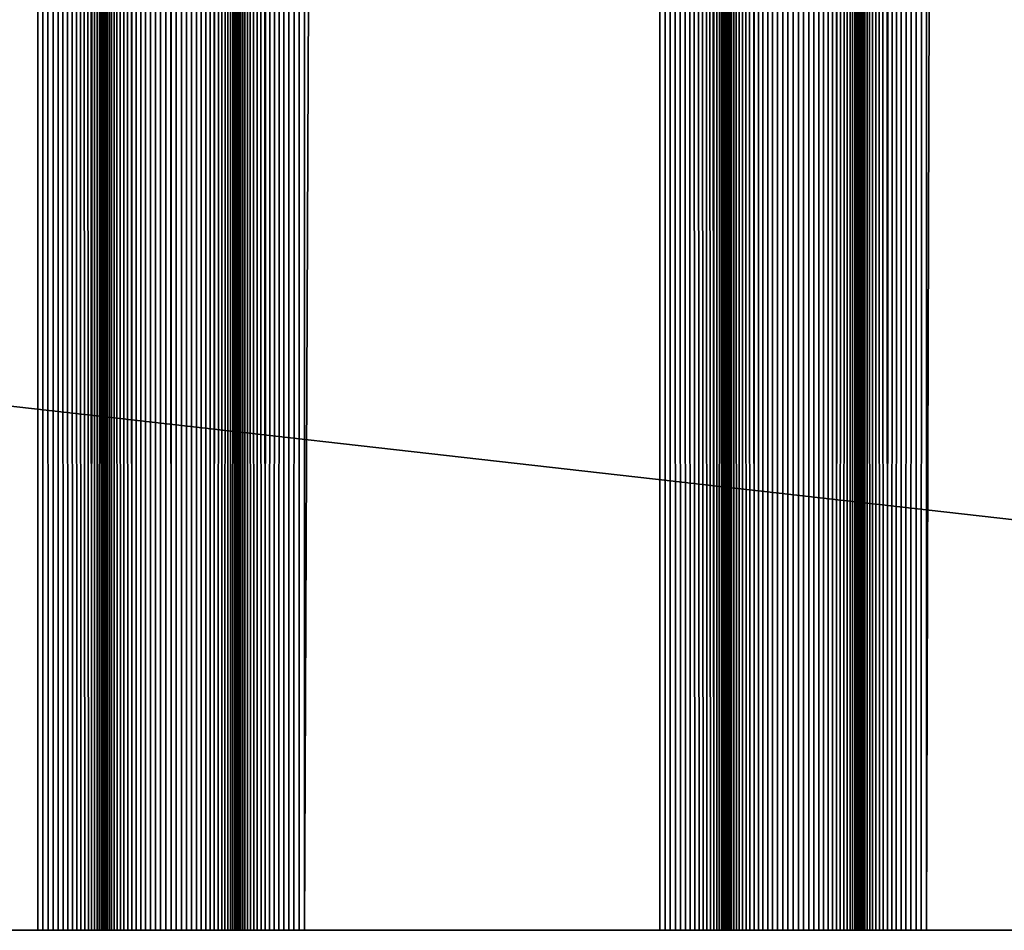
# Model space of a CAD drawing. Extents: x -226 to 226, y -900 to 900.
# Tile 195 of 256: x 174 to 185, y -900 to -890. Entities that reach past the tile are written whole.
import ezdxf

# ---------------------------------------------------------------- set-up
doc = ezdxf.new("R2010")
doc.units = 0
doc.header["$LTSCALE"] = 65.185185
for name, color, linetype in [('117', 7, 'CONTINUOUS'), ('183', 7, 'CONTINUOUS'), ('184', 7, 'CONTINUOUS'), ('185', 7, 'CONTINUOUS'), ('186', 7, 'CONTINUOUS'), ('187', 7, 'CONTINUOUS'), ('188', 7, 'CONTINUOUS'), ('189', 7, 'CONTINUOUS'), ('190', 7, 'CONTINUOUS'), ('191', 7, 'CONTINUOUS'), ('192', 7, 'CONTINUOUS'), ('193', 7, 'CONTINUOUS'), ('194', 7, 'CONTINUOUS'), ('195', 7, 'CONTINUOUS'), ('229', 7, 'CONTINUOUS')]:
    doc.layers.add(name, color=color, linetype=linetype)

msp = doc.modelspace()

# ---------------------------------------------------------------- linework, layer by layer
at = {"layer": '117', "color": 7, "linetype": 'CONTINUOUS'}
for points in [[(226, -900), (181.5, -880), (207.585, -880), (226, -900)], [(181.5, -880), (226, -900), (181.5, -883), (181.5, -880)], [(226, -900), (76, -900), (76, -883), (226, -900)], [(181.5, -883), (226, -900), (76, -883), (181.5, -883)]]:
    msp.add_3dface(points, dxfattribs=at)
at = {"layer": '183', "color": 7, "linetype": 'CONTINUOUS'}
for points in [[(168.25, -900, 1.9), (174.25, -900, 1.9), (174.25, 0, 1.9), (168.25, -900, 1.9)], [(168.25, 0, 1.9), (168.25, -900, 1.9), (174.25, 0, 1.9), (168.25, 0, 1.9)]]:
    msp.add_3dface(points, dxfattribs=at)
at = {"layer": '184', "color": 7, "linetype": 'CONTINUOUS'}
for points in [[(174.25, -900, 1.9), (174.309, -900, 1.902), (174.25, 0, 1.9), (174.25, -900, 1.9)], [(174.367, -900, 1.909), (174.425, -900, 1.921), (174.25, 0, 1.9), (174.367, -900, 1.909)], [(174.309, -900, 1.902), (174.367, -900, 1.909), (174.25, 0, 1.9), (174.309, -900, 1.902)], [(174.425, -900, 1.921), (174.482, -900, 1.937), (174.25, 0, 1.9), (174.425, -900, 1.921)], [(174.482, -900, 1.937), (174.537, -900, 1.957), (174.25, 0, 1.9), (174.482, -900, 1.937)], [(174.537, -900, 1.957), (174.59, -900, 1.982), (174.25, 0, 1.9), (174.537, -900, 1.957)], [(174.59, -900, 1.982), (174.642, -900, 2.011), (174.25, 0, 1.9), (174.59, -900, 1.982)], [(174.642, -900, 2.011), (174.691, -900, 2.043), (174.25, 0, 1.9), (174.642, -900, 2.011)], [(174.691, -900, 2.043), (174.737, -900, 2.08), (174.25, 0, 1.9), (174.691, -900, 2.043)], [(174.737, -900, 2.08), (174.78, -900, 2.12), (174.25, 0, 1.9), (174.737, -900, 2.08)], [(174.78, -900, 2.12), (174.82, -900, 2.163), (174.25, 0, 1.9), (174.78, -900, 2.12)], [(174.82, -900, 2.163), (174.857, -900, 2.209), (174.25, 0, 1.9), (174.82, -900, 2.163)], [(174.857, -900, 2.209), (175, 0, 2.65), (174.25, 0, 1.9), (174.857, -900, 2.209)], [(174.889, -900, 2.258), (175, 0, 2.65), (174.857, -900, 2.209), (174.889, -900, 2.258)], [(174.918, -900, 2.31), (175, 0, 2.65), (174.889, -900, 2.258), (174.918, -900, 2.31)], [(174.943, -900, 2.363), (175, 0, 2.65), (174.918, -900, 2.31), (174.943, -900, 2.363)], [(174.963, -900, 2.418), (175, 0, 2.65), (174.943, -900, 2.363), (174.963, -900, 2.418)], [(174.979, -900, 2.475), (175, 0, 2.65), (174.963, -900, 2.418), (174.979, -900, 2.475)], [(174.991, -900, 2.533), (175, 0, 2.65), (174.979, -900, 2.475), (174.991, -900, 2.533)], [(174.998, -900, 2.591), (175, 0, 2.65), (174.991, -900, 2.533), (174.998, -900, 2.591)], [(175, -900, 2.65), (175, 0, 2.65), (174.998, -900, 2.591), (175, -900, 2.65)]]:
    msp.add_3dface(points, dxfattribs=at)
at = {"layer": '185', "color": 7, "linetype": 'CONTINUOUS'}
for points in [[(175, -900, 2.65), (175, -900, 6.15), (175, 0, 6.15), (175, -900, 2.65)], [(175, 0, 2.65), (175, -900, 2.65), (175, 0, 6.15), (175, 0, 2.65)]]:
    msp.add_3dface(points, dxfattribs=at)
at = {"layer": '186', "color": 7, "linetype": 'CONTINUOUS'}
for points in [[(175.263, 900, 6.72), (175, 0, 6.15), (175.309, -900, 6.757), (175.263, 900, 6.72)], [(175.309, -900, 6.757), (175.309, 900, 6.757), (175.263, 900, 6.72), (175.309, -900, 6.757)], [(175.309, -900, 6.757), (175.358, -900, 6.789), (175.309, 900, 6.757), (175.309, -900, 6.757)], [(175.358, -900, 6.789), (175.358, 900, 6.789), (175.309, 900, 6.757), (175.358, -900, 6.789)], [(175.358, -900, 6.789), (175.41, -900, 6.818), (175.358, 900, 6.789), (175.358, -900, 6.789)], [(175.41, -900, 6.818), (175.41, 900, 6.818), (175.358, 900, 6.789), (175.41, -900, 6.818)], [(175.41, -900, 6.818), (175.463, -900, 6.843), (175.41, 900, 6.818), (175.41, -900, 6.818)], [(175.463, -900, 6.843), (175.463, 900, 6.843), (175.41, 900, 6.818), (175.463, -900, 6.843)], [(175.463, -900, 6.843), (175.518, -900, 6.863), (175.463, 900, 6.843), (175.463, -900, 6.843)], [(175.518, -900, 6.863), (175.518, 900, 6.863), (175.463, 900, 6.843), (175.518, -900, 6.863)], [(175.518, -900, 6.863), (175.575, -900, 6.879), (175.518, 900, 6.863), (175.518, -900, 6.863)], [(175.575, -900, 6.879), (175.575, 900, 6.879), (175.518, 900, 6.863), (175.575, -900, 6.879)], [(175.575, -900, 6.879), (175.633, -900, 6.891), (175.575, 900, 6.879), (175.575, -900, 6.879)], [(175.633, -900, 6.891), (175.633, 900, 6.891), (175.575, 900, 6.879), (175.633, -900, 6.891)], [(175.633, -900, 6.891), (175.691, -900, 6.898), (175.633, 900, 6.891), (175.633, -900, 6.891)], [(175.691, -900, 6.898), (175.691, 900, 6.898), (175.633, 900, 6.891), (175.691, -900, 6.898)], [(175.691, -900, 6.898), (175.75, -900, 6.9), (175.691, 900, 6.898), (175.691, -900, 6.898)], [(175.75, -900, 6.9), (175.75, 900, 6.9), (175.691, 900, 6.898), (175.75, -900, 6.9)], [(175.75, -900, 6.9), (175.809, -900, 6.898), (175.75, 900, 6.9), (175.75, -900, 6.9)], [(175.809, -900, 6.898), (175.809, 900, 6.898), (175.75, 900, 6.9), (175.809, -900, 6.898)], [(175.809, -900, 6.898), (175.867, -900, 6.891), (175.809, 900, 6.898), (175.809, -900, 6.898)], [(175.867, -900, 6.891), (175.867, 900, 6.891), (175.809, 900, 6.898), (175.867, -900, 6.891)], [(175.867, -900, 6.891), (175.925, -900, 6.879), (175.867, 900, 6.891), (175.867, -900, 6.891)], [(175.925, -900, 6.879), (175.925, 900, 6.879), (175.867, 900, 6.891), (175.925, -900, 6.879)], [(175.925, -900, 6.879), (175.982, -900, 6.863), (175.925, 900, 6.879), (175.925, -900, 6.879)], [(175.982, -900, 6.863), (175.982, 900, 6.863), (175.925, 900, 6.879), (175.982, -900, 6.863)], [(175.982, -900, 6.863), (176.037, -900, 6.843), (175.982, 900, 6.863), (175.982, -900, 6.863)], [(176.037, -900, 6.843), (176.037, 900, 6.843), (175.982, 900, 6.863), (176.037, -900, 6.843)], [(176.037, -900, 6.843), (176.09, -900, 6.818), (176.037, 900, 6.843), (176.037, -900, 6.843)], [(176.09, -900, 6.818), (176.09, 900, 6.818), (176.037, 900, 6.843), (176.09, -900, 6.818)], [(176.09, -900, 6.818), (176.142, -900, 6.789), (176.09, 900, 6.818), (176.09, -900, 6.818)], [(176.142, -900, 6.789), (176.142, 900, 6.789), (176.09, 900, 6.818), (176.142, -900, 6.789)], [(176.142, -900, 6.789), (176.191, -900, 6.757), (176.142, 900, 6.789), (176.142, -900, 6.789)], [(176.191, -900, 6.757), (176.191, 900, 6.757), (176.142, 900, 6.789), (176.191, -900, 6.757)], [(176.191, -900, 6.757), (176.237, -900, 6.72), (176.191, 900, 6.757), (176.191, -900, 6.757)], [(176.237, -900, 6.72), (176.5, 0, 6.15), (176.191, 900, 6.757), (176.237, -900, 6.72)], [(175, -900, 6.15), (175.002, -900, 6.209), (175, 0, 6.15), (175, -900, 6.15)], [(175.009, -900, 6.267), (175.021, -900, 6.325), (175, 0, 6.15), (175.009, -900, 6.267)], [(175.002, -900, 6.209), (175.009, -900, 6.267), (175, 0, 6.15), (175.002, -900, 6.209)], [(175.021, -900, 6.325), (175.037, -900, 6.382), (175, 0, 6.15), (175.021, -900, 6.325)], [(175.037, -900, 6.382), (175.057, -900, 6.437), (175, 0, 6.15), (175.037, -900, 6.382)], [(175.057, -900, 6.437), (175.082, -900, 6.49), (175, 0, 6.15), (175.057, -900, 6.437)], [(175.082, -900, 6.49), (175.111, -900, 6.542), (175, 0, 6.15), (175.082, -900, 6.49)], [(175.111, -900, 6.542), (175.143, -900, 6.591), (175, 0, 6.15), (175.111, -900, 6.542)], [(175.143, -900, 6.591), (175.18, -900, 6.637), (175, 0, 6.15), (175.143, -900, 6.591)], [(175.18, -900, 6.637), (175.22, -900, 6.68), (175, 0, 6.15), (175.18, -900, 6.637)], [(175.22, -900, 6.68), (175.263, -900, 6.72), (175, 0, 6.15), (175.22, -900, 6.68)], [(175.263, -900, 6.72), (175.309, -900, 6.757), (175, 0, 6.15), (175.263, -900, 6.72)], [(176.28, -900, 6.68), (176.5, 0, 6.15), (176.237, -900, 6.72), (176.28, -900, 6.68)], [(176.32, -900, 6.637), (176.5, 0, 6.15), (176.28, -900, 6.68), (176.32, -900, 6.637)], [(176.357, -900, 6.591), (176.5, 0, 6.15), (176.32, -900, 6.637), (176.357, -900, 6.591)], [(176.389, -900, 6.542), (176.5, 0, 6.15), (176.357, -900, 6.591), (176.389, -900, 6.542)], [(176.418, -900, 6.49), (176.5, 0, 6.15), (176.389, -900, 6.542), (176.418, -900, 6.49)], [(176.443, -900, 6.437), (176.5, 0, 6.15), (176.418, -900, 6.49), (176.443, -900, 6.437)], [(176.463, -900, 6.382), (176.5, 0, 6.15), (176.443, -900, 6.437), (176.463, -900, 6.382)], [(176.479, -900, 6.325), (176.5, 0, 6.15), (176.463, -900, 6.382), (176.479, -900, 6.325)], [(176.491, -900, 6.267), (176.5, 0, 6.15), (176.479, -900, 6.325), (176.491, -900, 6.267)], [(176.498, -900, 6.209), (176.5, 0, 6.15), (176.491, -900, 6.267), (176.498, -900, 6.209)], [(176.5, -900, 6.15), (176.5, 0, 6.15), (176.498, -900, 6.209), (176.5, -900, 6.15)]]:
    msp.add_3dface(points, dxfattribs=at)
at = {"layer": '187', "color": 7, "linetype": 'CONTINUOUS'}
for points in [[(176.5, -900, 6.15), (176.5, -900, 2.65), (176.5, 0, 2.65), (176.5, -900, 6.15)], [(176.5, 0, 6.15), (176.5, -900, 6.15), (176.5, 0, 2.65), (176.5, 0, 6.15)]]:
    msp.add_3dface(points, dxfattribs=at)
at = {"layer": '188', "color": 7, "linetype": 'CONTINUOUS'}
for points in [[(176.5, -900, 2.65), (176.502, -900, 2.591), (176.5, 0, 2.65), (176.5, -900, 2.65)], [(176.509, -900, 2.533), (176.521, -900, 2.475), (176.5, 0, 2.65), (176.509, -900, 2.533)], [(176.502, -900, 2.591), (176.509, -900, 2.533), (176.5, 0, 2.65), (176.502, -900, 2.591)], [(176.521, -900, 2.475), (176.537, -900, 2.418), (176.5, 0, 2.65), (176.521, -900, 2.475)], [(176.537, -900, 2.418), (176.557, -900, 2.363), (176.5, 0, 2.65), (176.537, -900, 2.418)], [(176.557, -900, 2.363), (176.582, -900, 2.31), (176.5, 0, 2.65), (176.557, -900, 2.363)], [(176.582, -900, 2.31), (176.611, -900, 2.258), (176.5, 0, 2.65), (176.582, -900, 2.31)], [(176.611, -900, 2.258), (176.643, -900, 2.209), (176.5, 0, 2.65), (176.611, -900, 2.258)], [(176.643, -900, 2.209), (176.68, -900, 2.163), (176.5, 0, 2.65), (176.643, -900, 2.209)], [(176.68, -900, 2.163), (176.72, -900, 2.12), (176.5, 0, 2.65), (176.68, -900, 2.163)], [(176.72, -900, 2.12), (176.763, -900, 2.08), (176.5, 0, 2.65), (176.72, -900, 2.12)], [(176.763, -900, 2.08), (176.809, -900, 2.043), (176.5, 0, 2.65), (176.763, -900, 2.08)], [(176.809, -900, 2.043), (177.25, 0, 1.9), (176.5, 0, 2.65), (176.809, -900, 2.043)], [(176.858, -900, 2.011), (177.25, 0, 1.9), (176.809, -900, 2.043), (176.858, -900, 2.011)], [(176.91, -900, 1.982), (177.25, 0, 1.9), (176.858, -900, 2.011), (176.91, -900, 1.982)], [(176.963, -900, 1.957), (177.25, 0, 1.9), (176.91, -900, 1.982), (176.963, -900, 1.957)], [(177.018, -900, 1.937), (177.25, 0, 1.9), (176.963, -900, 1.957), (177.018, -900, 1.937)], [(177.075, -900, 1.921), (177.25, 0, 1.9), (177.018, -900, 1.937), (177.075, -900, 1.921)], [(177.133, -900, 1.909), (177.25, 0, 1.9), (177.075, -900, 1.921), (177.133, -900, 1.909)], [(177.191, -900, 1.902), (177.25, 0, 1.9), (177.133, -900, 1.909), (177.191, -900, 1.902)], [(177.25, -900, 1.9), (177.25, 0, 1.9), (177.191, -900, 1.902), (177.25, -900, 1.9)]]:
    msp.add_3dface(points, dxfattribs=at)
at = {"layer": '189', "color": 7, "linetype": 'CONTINUOUS'}
for points in [[(177.25, -900, 1.9), (181.25, -900, 1.9), (181.25, 0, 1.9), (177.25, -900, 1.9)], [(177.25, 0, 1.9), (177.25, -900, 1.9), (181.25, 0, 1.9), (177.25, 0, 1.9)]]:
    msp.add_3dface(points, dxfattribs=at)
at = {"layer": '190', "color": 7, "linetype": 'CONTINUOUS'}
for points in [[(181.25, -900, 1.9), (181.309, -900, 1.902), (181.25, 0, 1.9), (181.25, -900, 1.9)], [(181.367, -900, 1.909), (181.425, -900, 1.921), (181.25, 0, 1.9), (181.367, -900, 1.909)], [(181.309, -900, 1.902), (181.367, -900, 1.909), (181.25, 0, 1.9), (181.309, -900, 1.902)], [(181.425, -900, 1.921), (181.482, -900, 1.937), (181.25, 0, 1.9), (181.425, -900, 1.921)], [(181.482, -900, 1.937), (181.537, -900, 1.957), (181.25, 0, 1.9), (181.482, -900, 1.937)], [(181.537, -900, 1.957), (181.59, -900, 1.982), (181.25, 0, 1.9), (181.537, -900, 1.957)], [(181.59, -900, 1.982), (181.642, -900, 2.011), (181.25, 0, 1.9), (181.59, -900, 1.982)], [(181.642, -900, 2.011), (181.691, -900, 2.043), (181.25, 0, 1.9), (181.642, -900, 2.011)], [(181.691, -900, 2.043), (181.737, -900, 2.08), (181.25, 0, 1.9), (181.691, -900, 2.043)], [(181.737, -900, 2.08), (181.78, -900, 2.12), (181.25, 0, 1.9), (181.737, -900, 2.08)], [(181.78, -900, 2.12), (181.82, -900, 2.163), (181.25, 0, 1.9), (181.78, -900, 2.12)], [(181.82, -900, 2.163), (181.857, -900, 2.209), (181.25, 0, 1.9), (181.82, -900, 2.163)], [(181.857, -900, 2.209), (182, 0, 2.65), (181.25, 0, 1.9), (181.857, -900, 2.209)], [(181.889, -900, 2.258), (182, 0, 2.65), (181.857, -900, 2.209), (181.889, -900, 2.258)], [(181.918, -900, 2.31), (182, 0, 2.65), (181.889, -900, 2.258), (181.918, -900, 2.31)], [(181.943, -900, 2.363), (182, 0, 2.65), (181.918, -900, 2.31), (181.943, -900, 2.363)], [(181.963, -900, 2.418), (182, 0, 2.65), (181.943, -900, 2.363), (181.963, -900, 2.418)], [(181.979, -900, 2.475), (182, 0, 2.65), (181.963, -900, 2.418), (181.979, -900, 2.475)], [(181.991, -900, 2.533), (182, 0, 2.65), (181.979, -900, 2.475), (181.991, -900, 2.533)], [(181.998, -900, 2.591), (182, 0, 2.65), (181.991, -900, 2.533), (181.998, -900, 2.591)], [(182, -900, 2.65), (182, 0, 2.65), (181.998, -900, 2.591), (182, -900, 2.65)]]:
    msp.add_3dface(points, dxfattribs=at)
at = {"layer": '191', "color": 7, "linetype": 'CONTINUOUS'}
for points in [[(182, -900, 2.65), (182, -900, 6.15), (182, 0, 6.15), (182, -900, 2.65)], [(182, 0, 2.65), (182, -900, 2.65), (182, 0, 6.15), (182, 0, 2.65)]]:
    msp.add_3dface(points, dxfattribs=at)
at = {"layer": '192', "color": 7, "linetype": 'CONTINUOUS'}
for points in [[(182.263, 900, 6.72), (182, 0, 6.15), (182.309, -900, 6.757), (182.263, 900, 6.72)], [(182.309, -900, 6.757), (182.309, 900, 6.757), (182.263, 900, 6.72), (182.309, -900, 6.757)], [(182.309, -900, 6.757), (182.358, -900, 6.789), (182.309, 900, 6.757), (182.309, -900, 6.757)], [(182.358, -900, 6.789), (182.358, 900, 6.789), (182.309, 900, 6.757), (182.358, -900, 6.789)], [(182.358, -900, 6.789), (182.41, -900, 6.818), (182.358, 900, 6.789), (182.358, -900, 6.789)], [(182.41, -900, 6.818), (182.41, 900, 6.818), (182.358, 900, 6.789), (182.41, -900, 6.818)], [(182.41, -900, 6.818), (182.463, -900, 6.843), (182.41, 900, 6.818), (182.41, -900, 6.818)], [(182.463, -900, 6.843), (182.463, 900, 6.843), (182.41, 900, 6.818), (182.463, -900, 6.843)], [(182.463, -900, 6.843), (182.518, -900, 6.863), (182.463, 900, 6.843), (182.463, -900, 6.843)], [(182.518, -900, 6.863), (182.518, 900, 6.863), (182.463, 900, 6.843), (182.518, -900, 6.863)], [(182.518, -900, 6.863), (182.575, -900, 6.879), (182.518, 900, 6.863), (182.518, -900, 6.863)], [(182.575, -900, 6.879), (182.575, 900, 6.879), (182.518, 900, 6.863), (182.575, -900, 6.879)], [(182.575, -900, 6.879), (182.633, -900, 6.891), (182.575, 900, 6.879), (182.575, -900, 6.879)], [(182.633, -900, 6.891), (182.633, 900, 6.891), (182.575, 900, 6.879), (182.633, -900, 6.891)], [(182.633, -900, 6.891), (182.691, -900, 6.898), (182.633, 900, 6.891), (182.633, -900, 6.891)], [(182.691, -900, 6.898), (182.691, 900, 6.898), (182.633, 900, 6.891), (182.691, -900, 6.898)], [(182.691, -900, 6.898), (182.75, -900, 6.9), (182.691, 900, 6.898), (182.691, -900, 6.898)], [(182.75, -900, 6.9), (182.75, 900, 6.9), (182.691, 900, 6.898), (182.75, -900, 6.9)], [(182.75, -900, 6.9), (182.809, -900, 6.898), (182.75, 900, 6.9), (182.75, -900, 6.9)], [(182.809, -900, 6.898), (182.809, 900, 6.898), (182.75, 900, 6.9), (182.809, -900, 6.898)], [(182.809, -900, 6.898), (182.867, -900, 6.891), (182.809, 900, 6.898), (182.809, -900, 6.898)], [(182.867, -900, 6.891), (182.867, 900, 6.891), (182.809, 900, 6.898), (182.867, -900, 6.891)], [(182.867, -900, 6.891), (182.925, -900, 6.879), (182.867, 900, 6.891), (182.867, -900, 6.891)], [(182.925, -900, 6.879), (182.925, 900, 6.879), (182.867, 900, 6.891), (182.925, -900, 6.879)], [(182.925, -900, 6.879), (182.982, -900, 6.863), (182.925, 900, 6.879), (182.925, -900, 6.879)], [(182.982, -900, 6.863), (182.982, 900, 6.863), (182.925, 900, 6.879), (182.982, -900, 6.863)], [(182.982, -900, 6.863), (183.037, -900, 6.843), (182.982, 900, 6.863), (182.982, -900, 6.863)], [(183.037, -900, 6.843), (183.037, 900, 6.843), (182.982, 900, 6.863), (183.037, -900, 6.843)], [(183.037, -900, 6.843), (183.09, -900, 6.818), (183.037, 900, 6.843), (183.037, -900, 6.843)], [(183.09, -900, 6.818), (183.09, 900, 6.818), (183.037, 900, 6.843), (183.09, -900, 6.818)], [(183.09, -900, 6.818), (183.142, -900, 6.789), (183.09, 900, 6.818), (183.09, -900, 6.818)], [(183.142, -900, 6.789), (183.142, 900, 6.789), (183.09, 900, 6.818), (183.142, -900, 6.789)], [(183.142, -900, 6.789), (183.191, -900, 6.757), (183.142, 900, 6.789), (183.142, -900, 6.789)], [(183.191, -900, 6.757), (183.191, 900, 6.757), (183.142, 900, 6.789), (183.191, -900, 6.757)], [(183.191, -900, 6.757), (183.237, -900, 6.72), (183.191, 900, 6.757), (183.191, -900, 6.757)], [(183.237, -900, 6.72), (183.5, 0, 6.15), (183.191, 900, 6.757), (183.237, -900, 6.72)], [(182, -900, 6.15), (182.002, -900, 6.209), (182, 0, 6.15), (182, -900, 6.15)], [(182.009, -900, 6.267), (182.021, -900, 6.325), (182, 0, 6.15), (182.009, -900, 6.267)], [(182.002, -900, 6.209), (182.009, -900, 6.267), (182, 0, 6.15), (182.002, -900, 6.209)], [(182.021, -900, 6.325), (182.037, -900, 6.382), (182, 0, 6.15), (182.021, -900, 6.325)], [(182.037, -900, 6.382), (182.057, -900, 6.437), (182, 0, 6.15), (182.037, -900, 6.382)], [(182.057, -900, 6.437), (182.082, -900, 6.49), (182, 0, 6.15), (182.057, -900, 6.437)], [(182.082, -900, 6.49), (182.111, -900, 6.542), (182, 0, 6.15), (182.082, -900, 6.49)], [(182.111, -900, 6.542), (182.143, -900, 6.591), (182, 0, 6.15), (182.111, -900, 6.542)], [(182.143, -900, 6.591), (182.18, -900, 6.637), (182, 0, 6.15), (182.143, -900, 6.591)], [(182.18, -900, 6.637), (182.22, -900, 6.68), (182, 0, 6.15), (182.18, -900, 6.637)], [(182.22, -900, 6.68), (182.263, -900, 6.72), (182, 0, 6.15), (182.22, -900, 6.68)], [(182.263, -900, 6.72), (182.309, -900, 6.757), (182, 0, 6.15), (182.263, -900, 6.72)], [(183.28, -900, 6.68), (183.5, 0, 6.15), (183.237, -900, 6.72), (183.28, -900, 6.68)], [(183.32, -900, 6.637), (183.5, 0, 6.15), (183.28, -900, 6.68), (183.32, -900, 6.637)], [(183.357, -900, 6.591), (183.5, 0, 6.15), (183.32, -900, 6.637), (183.357, -900, 6.591)], [(183.389, -900, 6.542), (183.5, 0, 6.15), (183.357, -900, 6.591), (183.389, -900, 6.542)], [(183.418, -900, 6.49), (183.5, 0, 6.15), (183.389, -900, 6.542), (183.418, -900, 6.49)], [(183.443, -900, 6.437), (183.5, 0, 6.15), (183.418, -900, 6.49), (183.443, -900, 6.437)], [(183.463, -900, 6.382), (183.5, 0, 6.15), (183.443, -900, 6.437), (183.463, -900, 6.382)], [(183.479, -900, 6.325), (183.5, 0, 6.15), (183.463, -900, 6.382), (183.479, -900, 6.325)], [(183.491, -900, 6.267), (183.5, 0, 6.15), (183.479, -900, 6.325), (183.491, -900, 6.267)], [(183.498, -900, 6.209), (183.5, 0, 6.15), (183.491, -900, 6.267), (183.498, -900, 6.209)], [(183.5, -900, 6.15), (183.5, 0, 6.15), (183.498, -900, 6.209), (183.5, -900, 6.15)]]:
    msp.add_3dface(points, dxfattribs=at)
at = {"layer": '193', "color": 7, "linetype": 'CONTINUOUS'}
for points in [[(183.5, -900, 6.15), (183.5, -900, 2.65), (183.5, 0, 2.65), (183.5, -900, 6.15)], [(183.5, 0, 6.15), (183.5, -900, 6.15), (183.5, 0, 2.65), (183.5, 0, 6.15)]]:
    msp.add_3dface(points, dxfattribs=at)
at = {"layer": '194', "color": 7, "linetype": 'CONTINUOUS'}
for points in [[(183.5, -900, 2.65), (183.502, -900, 2.591), (183.5, 0, 2.65), (183.5, -900, 2.65)], [(183.509, -900, 2.533), (183.521, -900, 2.475), (183.5, 0, 2.65), (183.509, -900, 2.533)], [(183.502, -900, 2.591), (183.509, -900, 2.533), (183.5, 0, 2.65), (183.502, -900, 2.591)], [(183.521, -900, 2.475), (183.537, -900, 2.418), (183.5, 0, 2.65), (183.521, -900, 2.475)], [(183.537, -900, 2.418), (183.557, -900, 2.363), (183.5, 0, 2.65), (183.537, -900, 2.418)], [(183.557, -900, 2.363), (183.582, -900, 2.31), (183.5, 0, 2.65), (183.557, -900, 2.363)], [(183.582, -900, 2.31), (183.611, -900, 2.258), (183.5, 0, 2.65), (183.582, -900, 2.31)], [(183.611, -900, 2.258), (183.643, -900, 2.209), (183.5, 0, 2.65), (183.611, -900, 2.258)], [(183.643, -900, 2.209), (183.68, -900, 2.163), (183.5, 0, 2.65), (183.643, -900, 2.209)], [(183.68, -900, 2.163), (183.72, -900, 2.12), (183.5, 0, 2.65), (183.68, -900, 2.163)], [(183.72, -900, 2.12), (183.763, -900, 2.08), (183.5, 0, 2.65), (183.72, -900, 2.12)], [(183.763, -900, 2.08), (183.809, -900, 2.043), (183.5, 0, 2.65), (183.763, -900, 2.08)], [(183.809, -900, 2.043), (184.25, 0, 1.9), (183.5, 0, 2.65), (183.809, -900, 2.043)], [(183.858, -900, 2.011), (184.25, 0, 1.9), (183.809, -900, 2.043), (183.858, -900, 2.011)], [(183.91, -900, 1.982), (184.25, 0, 1.9), (183.858, -900, 2.011), (183.91, -900, 1.982)], [(183.963, -900, 1.957), (184.25, 0, 1.9), (183.91, -900, 1.982), (183.963, -900, 1.957)], [(184.018, -900, 1.937), (184.25, 0, 1.9), (183.963, -900, 1.957), (184.018, -900, 1.937)], [(184.075, -900, 1.921), (184.25, 0, 1.9), (184.018, -900, 1.937), (184.075, -900, 1.921)], [(184.133, -900, 1.909), (184.25, 0, 1.9), (184.075, -900, 1.921), (184.133, -900, 1.909)], [(184.191, -900, 1.902), (184.25, 0, 1.9), (184.133, -900, 1.909), (184.191, -900, 1.902)], [(184.25, -900, 1.9), (184.25, 0, 1.9), (184.191, -900, 1.902), (184.25, -900, 1.9)]]:
    msp.add_3dface(points, dxfattribs=at)
at = {"layer": '195', "color": 7, "linetype": 'CONTINUOUS'}
for points in [[(184.25, -900, 1.9), (186.75, -900, 1.9), (186.75, 0, 1.9), (184.25, -900, 1.9)], [(184.25, 0, 1.9), (184.25, -900, 1.9), (186.75, 0, 1.9), (184.25, 0, 1.9)]]:
    msp.add_3dface(points, dxfattribs=at)
at = {"layer": '229', "color": 7, "linetype": 'CONTINUOUS'}
for points in [[(76, -900, 1.9), (76, -900), (226, -900), (76, -900, 1.9)], [(77.25, -900, 1.9), (76, -900, 1.9), (226, -900), (77.25, -900, 1.9)], [(77.309, -900, 1.902), (77.25, -900, 1.9), (226, -900), (77.309, -900, 1.902)], [(77.367, -900, 1.909), (77.309, -900, 1.902), (226, -900), (77.367, -900, 1.909)], [(77.425, -900, 1.921), (77.367, -900, 1.909), (226, -900), (77.425, -900, 1.921)], [(80.25, -900, 1.9), (77.425, -900, 1.921), (226, -900), (80.25, -900, 1.9)], [(86.25, -900, 1.9), (80.25, -900, 1.9), (226, -900), (86.25, -900, 1.9)], [(86.309, -900, 1.902), (86.25, -900, 1.9), (226, -900), (86.309, -900, 1.902)], [(86.367, -900, 1.909), (86.309, -900, 1.902), (226, -900), (86.367, -900, 1.909)], [(86.425, -900, 1.921), (86.367, -900, 1.909), (226, -900), (86.425, -900, 1.921)], [(226, -900), (89.25, -900, 1.9), (86.425, -900, 1.921), (226, -900)], [(93.25, -900, 1.9), (89.25, -900, 1.9), (226, -900), (93.25, -900, 1.9)], [(93.309, -900, 1.902), (93.25, -900, 1.9), (226, -900), (93.309, -900, 1.902)], [(93.367, -900, 1.909), (93.309, -900, 1.902), (226, -900), (93.367, -900, 1.909)], [(93.425, -900, 1.921), (93.367, -900, 1.909), (226, -900), (93.425, -900, 1.921)], [(93.482, -900, 1.937), (93.425, -900, 1.921), (226, -900), (93.482, -900, 1.937)], [(93.537, -900, 1.957), (93.482, -900, 1.937), (226, -900), (93.537, -900, 1.957)], [(93.59, -900, 1.982), (93.537, -900, 1.957), (226, -900), (93.59, -900, 1.982)], [(93.642, -900, 2.011), (93.59, -900, 1.982), (226, -900), (93.642, -900, 2.011)], [(93.691, -900, 2.043), (93.642, -900, 2.011), (226, -900), (93.691, -900, 2.043)], [(93.737, -900, 2.08), (93.691, -900, 2.043), (226, -900), (93.737, -900, 2.08)], [(93.78, -900, 2.12), (93.737, -900, 2.08), (226, -900), (93.78, -900, 2.12)], [(93.82, -900, 2.163), (93.78, -900, 2.12), (226, -900), (93.82, -900, 2.163)], [(93.857, -900, 2.209), (93.82, -900, 2.163), (226, -900), (93.857, -900, 2.209)], [(226, -900), (115.25, -900, 1.9), (93.857, -900, 2.209), (226, -900)], [(117.75, -900, 1.9), (115.25, -900, 1.9), (226, -900), (117.75, -900, 1.9)], [(117.809, -900, 1.902), (117.75, -900, 1.9), (226, -900), (117.809, -900, 1.902)], [(117.867, -900, 1.909), (117.809, -900, 1.902), (226, -900), (117.867, -900, 1.909)], [(117.925, -900, 1.921), (117.867, -900, 1.909), (226, -900), (117.925, -900, 1.921)], [(117.982, -900, 1.937), (117.925, -900, 1.921), (226, -900), (117.982, -900, 1.937)], [(120.75, -900, 1.9), (117.982, -900, 1.937), (226, -900), (120.75, -900, 1.9)], [(123.25, -900, 1.9), (120.75, -900, 1.9), (226, -900), (123.25, -900, 1.9)], [(123.309, -900, 1.902), (123.25, -900, 1.9), (226, -900), (123.309, -900, 1.902)], [(123.367, -900, 1.909), (123.309, -900, 1.902), (226, -900), (123.367, -900, 1.909)], [(123.425, -900, 1.921), (123.367, -900, 1.909), (226, -900), (123.425, -900, 1.921)], [(123.482, -900, 1.937), (123.425, -900, 1.921), (226, -900), (123.482, -900, 1.937)], [(126.25, -900, 1.9), (123.482, -900, 1.937), (226, -900), (126.25, -900, 1.9)], [(132.25, -900, 1.9), (126.25, -900, 1.9), (226, -900), (132.25, -900, 1.9)], [(132.309, -900, 1.902), (132.25, -900, 1.9), (226, -900), (132.309, -900, 1.902)], [(132.367, -900, 1.909), (132.309, -900, 1.902), (226, -900), (132.367, -900, 1.909)], [(132.425, -900, 1.921), (132.367, -900, 1.909), (226, -900), (132.425, -900, 1.921)], [(132.482, -900, 1.937), (132.425, -900, 1.921), (226, -900), (132.482, -900, 1.937)], [(135.25, -900, 1.9), (132.482, -900, 1.937), (226, -900), (135.25, -900, 1.9)], [(137.75, -900, 1.9), (135.25, -900, 1.9), (226, -900), (137.75, -900, 1.9)], [(137.809, -900, 1.902), (137.75, -900, 1.9), (226, -900), (137.809, -900, 1.902)], [(137.867, -900, 1.909), (137.809, -900, 1.902), (226, -900), (137.867, -900, 1.909)], [(137.925, -900, 1.921), (137.867, -900, 1.909), (226, -900), (137.925, -900, 1.921)], [(137.982, -900, 1.937), (137.925, -900, 1.921), (226, -900), (137.982, -900, 1.937)], [(138.037, -900, 1.957), (137.982, -900, 1.937), (226, -900), (138.037, -900, 1.957)], [(138.09, -900, 1.982), (138.037, -900, 1.957), (226, -900), (138.09, -900, 1.982)], [(138.142, -900, 2.011), (138.09, -900, 1.982), (226, -900), (138.142, -900, 2.011)], [(138.191, -900, 2.043), (138.142, -900, 2.011), (226, -900), (138.191, -900, 2.043)], [(138.237, -900, 2.08), (138.191, -900, 2.043), (226, -900), (138.237, -900, 2.08)], [(146.75, -900, 1.9), (138.237, -900, 2.08), (226, -900), (146.75, -900, 1.9)], [(149.25, -900, 1.9), (146.75, -900, 1.9), (226, -900), (149.25, -900, 1.9)], [(149.309, -900, 1.902), (149.25, -900, 1.9), (226, -900), (149.309, -900, 1.902)], [(149.367, -900, 1.909), (149.309, -900, 1.902), (226, -900), (149.367, -900, 1.909)], [(149.425, -900, 1.921), (149.367, -900, 1.909), (226, -900), (149.425, -900, 1.921)], [(149.482, -900, 1.937), (149.425, -900, 1.921), (226, -900), (149.482, -900, 1.937)], [(149.537, -900, 1.957), (149.482, -900, 1.937), (226, -900), (149.537, -900, 1.957)], [(152.25, -900, 1.9), (149.537, -900, 1.957), (226, -900), (152.25, -900, 1.9)], [(156.25, -900, 1.9), (152.25, -900, 1.9), (226, -900), (156.25, -900, 1.9)], [(156.309, -900, 1.902), (156.25, -900, 1.9), (226, -900), (156.309, -900, 1.902)], [(156.367, -900, 1.909), (156.309, -900, 1.902), (226, -900), (156.367, -900, 1.909)], [(156.425, -900, 1.921), (156.367, -900, 1.909), (226, -900), (156.425, -900, 1.921)], [(156.482, -900, 1.937), (156.425, -900, 1.921), (226, -900), (156.482, -900, 1.937)], [(156.537, -900, 1.957), (156.482, -900, 1.937), (226, -900), (156.537, -900, 1.957)], [(159.25, -900, 1.9), (156.537, -900, 1.957), (226, -900), (159.25, -900, 1.9)], [(165.25, -900, 1.9), (159.25, -900, 1.9), (226, -900), (165.25, -900, 1.9)], [(165.309, -900, 1.902), (165.25, -900, 1.9), (226, -900), (165.309, -900, 1.902)], [(165.367, -900, 1.909), (165.309, -900, 1.902), (226, -900), (165.367, -900, 1.909)], [(165.425, -900, 1.921), (165.367, -900, 1.909), (226, -900), (165.425, -900, 1.921)], [(165.482, -900, 1.937), (165.425, -900, 1.921), (226, -900), (165.482, -900, 1.937)], [(165.537, -900, 1.957), (165.482, -900, 1.937), (226, -900), (165.537, -900, 1.957)], [(165.59, -900, 1.982), (165.537, -900, 1.957), (226, -900), (165.59, -900, 1.982)], [(168.25, -900, 1.9), (165.59, -900, 1.982), (226, -900), (168.25, -900, 1.9)], [(174.25, -900, 1.9), (168.25, -900, 1.9), (226, -900), (174.25, -900, 1.9)], [(174.309, -900, 1.902), (174.25, -900, 1.9), (226, -900), (174.309, -900, 1.902)], [(174.367, -900, 1.909), (174.309, -900, 1.902), (226, -900), (174.367, -900, 1.909)], [(174.425, -900, 1.921), (174.367, -900, 1.909), (226, -900), (174.425, -900, 1.921)], [(174.482, -900, 1.937), (174.425, -900, 1.921), (226, -900), (174.482, -900, 1.937)], [(174.537, -900, 1.957), (174.482, -900, 1.937), (226, -900), (174.537, -900, 1.957)], [(174.59, -900, 1.982), (174.537, -900, 1.957), (226, -900), (174.59, -900, 1.982)], [(174.642, -900, 2.011), (174.59, -900, 1.982), (177.191, -900, 1.902), (174.642, -900, 2.011)], [(177.191, -900, 1.902), (174.59, -900, 1.982), (177.25, -900, 1.9), (177.191, -900, 1.902)], [(177.25, -900, 1.9), (174.59, -900, 1.982), (226, -900), (177.25, -900, 1.9)], [(174.691, -900, 2.043), (174.642, -900, 2.011), (177.191, -900, 1.902), (174.691, -900, 2.043)], [(174.737, -900, 2.08), (174.691, -900, 2.043), (177.191, -900, 1.902), (174.737, -900, 2.08)], [(174.78, -900, 2.12), (174.737, -900, 2.08), (177.191, -900, 1.902), (174.78, -900, 2.12)], [(174.82, -900, 2.163), (174.78, -900, 2.12), (177.191, -900, 1.902), (174.82, -900, 2.163)], [(174.857, -900, 2.209), (174.82, -900, 2.163), (177.133, -900, 1.909), (174.857, -900, 2.209)], [(177.133, -900, 1.909), (174.82, -900, 2.163), (177.191, -900, 1.902), (177.133, -900, 1.909)], [(174.889, -900, 2.258), (174.857, -900, 2.209), (177.133, -900, 1.909), (174.889, -900, 2.258)], [(174.918, -900, 2.31), (174.889, -900, 2.258), (177.133, -900, 1.909), (174.918, -900, 2.31)], [(174.943, -900, 2.363), (174.918, -900, 2.31), (177.075, -900, 1.921), (174.943, -900, 2.363)], [(177.075, -900, 1.921), (174.918, -900, 2.31), (177.133, -900, 1.909), (177.075, -900, 1.921)], [(174.963, -900, 2.418), (174.943, -900, 2.363), (177.075, -900, 1.921), (174.963, -900, 2.418)], [(174.979, -900, 2.475), (174.963, -900, 2.418), (177.075, -900, 1.921), (174.979, -900, 2.475)], [(174.991, -900, 2.533), (174.979, -900, 2.475), (177.018, -900, 1.937), (174.991, -900, 2.533)], [(177.018, -900, 1.937), (174.979, -900, 2.475), (177.075, -900, 1.921), (177.018, -900, 1.937)], [(174.998, -900, 2.591), (174.991, -900, 2.533), (177.018, -900, 1.937), (174.998, -900, 2.591)], [(175, -900, 2.65), (174.998, -900, 2.591), (177.018, -900, 1.937), (175, -900, 2.65)], [(175, -900, 6.15), (175, -900, 2.65), (176.557, -900, 2.363), (175, -900, 6.15)], [(176.557, -900, 2.363), (175, -900, 2.65), (176.582, -900, 2.31), (176.557, -900, 2.363)], [(176.582, -900, 2.31), (175, -900, 2.65), (176.611, -900, 2.258), (176.582, -900, 2.31)], [(176.611, -900, 2.258), (175, -900, 2.65), (176.643, -900, 2.209), (176.611, -900, 2.258)], [(176.643, -900, 2.209), (175, -900, 2.65), (176.68, -900, 2.163), (176.643, -900, 2.209)], [(176.68, -900, 2.163), (175, -900, 2.65), (176.72, -900, 2.12), (176.68, -900, 2.163)], [(176.72, -900, 2.12), (175, -900, 2.65), (176.763, -900, 2.08), (176.72, -900, 2.12)], [(176.763, -900, 2.08), (175, -900, 2.65), (176.809, -900, 2.043), (176.763, -900, 2.08)], [(176.809, -900, 2.043), (175, -900, 2.65), (176.858, -900, 2.011), (176.809, -900, 2.043)], [(176.858, -900, 2.011), (175, -900, 2.65), (176.91, -900, 1.982), (176.858, -900, 2.011)], [(176.91, -900, 1.982), (175, -900, 2.65), (176.963, -900, 1.957), (176.91, -900, 1.982)], [(176.963, -900, 1.957), (175, -900, 2.65), (177.018, -900, 1.937), (176.963, -900, 1.957)], [(175.002, -900, 6.209), (175, -900, 6.15), (176.557, -900, 2.363), (175.002, -900, 6.209)], [(175.009, -900, 6.267), (175.002, -900, 6.209), (176.557, -900, 2.363), (175.009, -900, 6.267)], [(175.021, -900, 6.325), (175.009, -900, 6.267), (176.557, -900, 2.363), (175.021, -900, 6.325)], [(175.037, -900, 6.382), (175.021, -900, 6.325), (176.557, -900, 2.363), (175.037, -900, 6.382)], [(175.057, -900, 6.437), (175.037, -900, 6.382), (176.537, -900, 2.418), (175.057, -900, 6.437)], [(176.537, -900, 2.418), (175.037, -900, 6.382), (176.557, -900, 2.363), (176.537, -900, 2.418)], [(175.082, -900, 6.49), (175.057, -900, 6.437), (176.537, -900, 2.418), (175.082, -900, 6.49)], [(175.111, -900, 6.542), (175.082, -900, 6.49), (176.537, -900, 2.418), (175.111, -900, 6.542)], [(175.143, -900, 6.591), (175.111, -900, 6.542), (176.537, -900, 2.418), (175.143, -900, 6.591)], [(175.18, -900, 6.637), (175.143, -900, 6.591), (176.537, -900, 2.418), (175.18, -900, 6.637)], [(175.22, -900, 6.68), (175.18, -900, 6.637), (176.537, -900, 2.418), (175.22, -900, 6.68)], [(175.263, -900, 6.72), (175.22, -900, 6.68), (176.537, -900, 2.418), (175.263, -900, 6.72)], [(176.537, -900, 2.418), (176.521, -900, 2.475), (175.263, -900, 6.72), (176.537, -900, 2.418)], [(175.309, -900, 6.757), (175.263, -900, 6.72), (176.521, -900, 2.475), (175.309, -900, 6.757)], [(175.358, -900, 6.789), (175.309, -900, 6.757), (176.521, -900, 2.475), (175.358, -900, 6.789)], [(175.41, -900, 6.818), (175.358, -900, 6.789), (176.521, -900, 2.475), (175.41, -900, 6.818)], [(175.463, -900, 6.843), (175.41, -900, 6.818), (176.521, -900, 2.475), (175.463, -900, 6.843)], [(175.518, -900, 6.863), (175.463, -900, 6.843), (176.521, -900, 2.475), (175.518, -900, 6.863)], [(175.575, -900, 6.879), (175.518, -900, 6.863), (176.521, -900, 2.475), (175.575, -900, 6.879)], [(175.633, -900, 6.891), (175.575, -900, 6.879), (176.521, -900, 2.475), (175.633, -900, 6.891)], [(175.691, -900, 6.898), (175.633, -900, 6.891), (176.509, -900, 2.533), (175.691, -900, 6.898)], [(176.509, -900, 2.533), (175.633, -900, 6.891), (176.521, -900, 2.475), (176.509, -900, 2.533)], [(175.75, -900, 6.9), (175.691, -900, 6.898), (176.509, -900, 2.533), (175.75, -900, 6.9)], [(175.809, -900, 6.898), (175.75, -900, 6.9), (176.509, -900, 2.533), (175.809, -900, 6.898)], [(175.867, -900, 6.891), (175.809, -900, 6.898), (176.509, -900, 2.533), (175.867, -900, 6.891)], [(175.925, -900, 6.879), (175.867, -900, 6.891), (176.509, -900, 2.533), (175.925, -900, 6.879)], [(175.982, -900, 6.863), (175.925, -900, 6.879), (176.509, -900, 2.533), (175.982, -900, 6.863)], [(176.037, -900, 6.843), (175.982, -900, 6.863), (176.502, -900, 2.591), (176.037, -900, 6.843)], [(176.502, -900, 2.591), (175.982, -900, 6.863), (176.509, -900, 2.533), (176.502, -900, 2.591)], [(176.09, -900, 6.818), (176.037, -900, 6.843), (176.502, -900, 2.591), (176.09, -900, 6.818)], [(176.142, -900, 6.789), (176.09, -900, 6.818), (176.502, -900, 2.591), (176.142, -900, 6.789)], [(176.191, -900, 6.757), (176.142, -900, 6.789), (176.502, -900, 2.591), (176.191, -900, 6.757)], [(176.237, -900, 6.72), (176.191, -900, 6.757), (176.502, -900, 2.591), (176.237, -900, 6.72)], [(176.28, -900, 6.68), (176.237, -900, 6.72), (176.502, -900, 2.591), (176.28, -900, 6.68)], [(176.32, -900, 6.637), (176.28, -900, 6.68), (176.502, -900, 2.591), (176.32, -900, 6.637)], [(176.357, -900, 6.591), (176.32, -900, 6.637), (176.5, -900, 2.65), (176.357, -900, 6.591)], [(176.5, -900, 2.65), (176.32, -900, 6.637), (176.502, -900, 2.591), (176.5, -900, 2.65)], [(176.389, -900, 6.542), (176.357, -900, 6.591), (176.5, -900, 2.65), (176.389, -900, 6.542)], [(176.418, -900, 6.49), (176.389, -900, 6.542), (176.5, -900, 2.65), (176.418, -900, 6.49)], [(176.443, -900, 6.437), (176.418, -900, 6.49), (176.5, -900, 2.65), (176.443, -900, 6.437)], [(176.463, -900, 6.382), (176.443, -900, 6.437), (176.5, -900, 2.65), (176.463, -900, 6.382)], [(176.479, -900, 6.325), (176.463, -900, 6.382), (176.5, -900, 2.65), (176.479, -900, 6.325)], [(176.491, -900, 6.267), (176.479, -900, 6.325), (176.5, -900, 2.65), (176.491, -900, 6.267)], [(176.498, -900, 6.209), (176.491, -900, 6.267), (176.5, -900, 2.65), (176.498, -900, 6.209)], [(176.5, -900, 6.15), (176.498, -900, 6.209), (176.5, -900, 2.65), (176.5, -900, 6.15)], [(181.25, -900, 1.9), (177.25, -900, 1.9), (226, -900), (181.25, -900, 1.9)], [(181.309, -900, 1.902), (181.25, -900, 1.9), (226, -900), (181.309, -900, 1.902)], [(181.367, -900, 1.909), (181.309, -900, 1.902), (226, -900), (181.367, -900, 1.909)], [(181.425, -900, 1.921), (181.367, -900, 1.909), (226, -900), (181.425, -900, 1.921)], [(181.482, -900, 1.937), (181.425, -900, 1.921), (226, -900), (181.482, -900, 1.937)], [(181.537, -900, 1.957), (181.482, -900, 1.937), (226, -900), (181.537, -900, 1.957)], [(181.59, -900, 1.982), (181.537, -900, 1.957), (226, -900), (181.59, -900, 1.982)], [(181.642, -900, 2.011), (181.59, -900, 1.982), (226, -900), (181.642, -900, 2.011)], [(181.691, -900, 2.043), (181.642, -900, 2.011), (184.191, -900, 1.902), (181.691, -900, 2.043)], [(184.191, -900, 1.902), (181.642, -900, 2.011), (226, -900), (184.191, -900, 1.902)], [(181.737, -900, 2.08), (181.691, -900, 2.043), (184.191, -900, 1.902), (181.737, -900, 2.08)], [(181.78, -900, 2.12), (181.737, -900, 2.08), (184.191, -900, 1.902), (181.78, -900, 2.12)], [(181.82, -900, 2.163), (181.78, -900, 2.12), (184.191, -900, 1.902), (181.82, -900, 2.163)], [(181.857, -900, 2.209), (181.82, -900, 2.163), (184.133, -900, 1.909), (181.857, -900, 2.209)], [(184.133, -900, 1.909), (181.82, -900, 2.163), (184.191, -900, 1.902), (184.133, -900, 1.909)], [(181.889, -900, 2.258), (181.857, -900, 2.209), (184.133, -900, 1.909), (181.889, -900, 2.258)], [(181.918, -900, 2.31), (181.889, -900, 2.258), (184.133, -900, 1.909), (181.918, -900, 2.31)], [(181.943, -900, 2.363), (181.918, -900, 2.31), (184.075, -900, 1.921), (181.943, -900, 2.363)], [(184.075, -900, 1.921), (181.918, -900, 2.31), (184.133, -900, 1.909), (184.075, -900, 1.921)], [(181.963, -900, 2.418), (181.943, -900, 2.363), (184.075, -900, 1.921), (181.963, -900, 2.418)], [(181.979, -900, 2.475), (181.963, -900, 2.418), (184.075, -900, 1.921), (181.979, -900, 2.475)], [(181.991, -900, 2.533), (181.979, -900, 2.475), (184.018, -900, 1.937), (181.991, -900, 2.533)], [(184.018, -900, 1.937), (181.979, -900, 2.475), (184.075, -900, 1.921), (184.018, -900, 1.937)], [(181.998, -900, 2.591), (181.991, -900, 2.533), (184.018, -900, 1.937), (181.998, -900, 2.591)], [(182, -900, 2.65), (181.998, -900, 2.591), (184.018, -900, 1.937), (182, -900, 2.65)], [(182, -900, 6.15), (182, -900, 2.65), (183.557, -900, 2.363), (182, -900, 6.15)], [(183.557, -900, 2.363), (182, -900, 2.65), (183.582, -900, 2.31), (183.557, -900, 2.363)], [(183.582, -900, 2.31), (182, -900, 2.65), (183.611, -900, 2.258), (183.582, -900, 2.31)], [(183.611, -900, 2.258), (182, -900, 2.65), (183.643, -900, 2.209), (183.611, -900, 2.258)], [(183.643, -900, 2.209), (182, -900, 2.65), (183.68, -900, 2.163), (183.643, -900, 2.209)], [(183.68, -900, 2.163), (182, -900, 2.65), (183.72, -900, 2.12), (183.68, -900, 2.163)], [(183.72, -900, 2.12), (182, -900, 2.65), (183.763, -900, 2.08), (183.72, -900, 2.12)], [(183.763, -900, 2.08), (182, -900, 2.65), (183.809, -900, 2.043), (183.763, -900, 2.08)], [(183.809, -900, 2.043), (182, -900, 2.65), (183.858, -900, 2.011), (183.809, -900, 2.043)], [(183.858, -900, 2.011), (182, -900, 2.65), (183.91, -900, 1.982), (183.858, -900, 2.011)], [(183.91, -900, 1.982), (182, -900, 2.65), (183.963, -900, 1.957), (183.91, -900, 1.982)], [(183.963, -900, 1.957), (182, -900, 2.65), (184.018, -900, 1.937), (183.963, -900, 1.957)], [(182.002, -900, 6.209), (182, -900, 6.15), (183.557, -900, 2.363), (182.002, -900, 6.209)], [(182.009, -900, 6.267), (182.002, -900, 6.209), (183.557, -900, 2.363), (182.009, -900, 6.267)], [(182.021, -900, 6.325), (182.009, -900, 6.267), (183.557, -900, 2.363), (182.021, -900, 6.325)], [(182.037, -900, 6.382), (182.021, -900, 6.325), (183.557, -900, 2.363), (182.037, -900, 6.382)], [(182.057, -900, 6.437), (182.037, -900, 6.382), (183.537, -900, 2.418), (182.057, -900, 6.437)], [(183.537, -900, 2.418), (182.037, -900, 6.382), (183.557, -900, 2.363), (183.537, -900, 2.418)], [(182.082, -900, 6.49), (182.057, -900, 6.437), (183.537, -900, 2.418), (182.082, -900, 6.49)], [(182.111, -900, 6.542), (182.082, -900, 6.49), (183.537, -900, 2.418), (182.111, -900, 6.542)], [(182.143, -900, 6.591), (182.111, -900, 6.542), (183.537, -900, 2.418), (182.143, -900, 6.591)], [(182.18, -900, 6.637), (182.143, -900, 6.591), (183.537, -900, 2.418), (182.18, -900, 6.637)], [(182.22, -900, 6.68), (182.18, -900, 6.637), (183.537, -900, 2.418), (182.22, -900, 6.68)], [(182.263, -900, 6.72), (182.22, -900, 6.68), (183.537, -900, 2.418), (182.263, -900, 6.72)], [(183.537, -900, 2.418), (183.521, -900, 2.475), (182.263, -900, 6.72), (183.537, -900, 2.418)], [(182.309, -900, 6.757), (182.263, -900, 6.72), (183.521, -900, 2.475), (182.309, -900, 6.757)], [(182.358, -900, 6.789), (182.309, -900, 6.757), (183.521, -900, 2.475), (182.358, -900, 6.789)], [(182.41, -900, 6.818), (182.358, -900, 6.789), (183.521, -900, 2.475), (182.41, -900, 6.818)], [(182.463, -900, 6.843), (182.41, -900, 6.818), (183.521, -900, 2.475), (182.463, -900, 6.843)], [(182.518, -900, 6.863), (182.463, -900, 6.843), (183.521, -900, 2.475), (182.518, -900, 6.863)], [(182.575, -900, 6.879), (182.518, -900, 6.863), (183.521, -900, 2.475), (182.575, -900, 6.879)], [(182.633, -900, 6.891), (182.575, -900, 6.879), (183.521, -900, 2.475), (182.633, -900, 6.891)], [(182.691, -900, 6.898), (182.633, -900, 6.891), (183.509, -900, 2.533), (182.691, -900, 6.898)], [(183.509, -900, 2.533), (182.633, -900, 6.891), (183.521, -900, 2.475), (183.509, -900, 2.533)], [(182.75, -900, 6.9), (182.691, -900, 6.898), (183.509, -900, 2.533), (182.75, -900, 6.9)], [(182.809, -900, 6.898), (182.75, -900, 6.9), (183.509, -900, 2.533), (182.809, -900, 6.898)], [(182.867, -900, 6.891), (182.809, -900, 6.898), (183.509, -900, 2.533), (182.867, -900, 6.891)], [(182.925, -900, 6.879), (182.867, -900, 6.891), (183.509, -900, 2.533), (182.925, -900, 6.879)], [(182.982, -900, 6.863), (182.925, -900, 6.879), (183.509, -900, 2.533), (182.982, -900, 6.863)], [(183.037, -900, 6.843), (182.982, -900, 6.863), (183.502, -900, 2.591), (183.037, -900, 6.843)], [(183.502, -900, 2.591), (182.982, -900, 6.863), (183.509, -900, 2.533), (183.502, -900, 2.591)], [(183.09, -900, 6.818), (183.037, -900, 6.843), (183.502, -900, 2.591), (183.09, -900, 6.818)], [(183.142, -900, 6.789), (183.09, -900, 6.818), (183.502, -900, 2.591), (183.142, -900, 6.789)], [(183.191, -900, 6.757), (183.142, -900, 6.789), (183.502, -900, 2.591), (183.191, -900, 6.757)], [(183.237, -900, 6.72), (183.191, -900, 6.757), (183.502, -900, 2.591), (183.237, -900, 6.72)], [(183.28, -900, 6.68), (183.237, -900, 6.72), (183.502, -900, 2.591), (183.28, -900, 6.68)], [(183.32, -900, 6.637), (183.28, -900, 6.68), (183.502, -900, 2.591), (183.32, -900, 6.637)], [(183.357, -900, 6.591), (183.32, -900, 6.637), (183.5, -900, 2.65), (183.357, -900, 6.591)], [(183.5, -900, 2.65), (183.32, -900, 6.637), (183.502, -900, 2.591), (183.5, -900, 2.65)], [(183.389, -900, 6.542), (183.357, -900, 6.591), (183.5, -900, 2.65), (183.389, -900, 6.542)], [(183.418, -900, 6.49), (183.389, -900, 6.542), (183.5, -900, 2.65), (183.418, -900, 6.49)], [(183.443, -900, 6.437), (183.418, -900, 6.49), (183.5, -900, 2.65), (183.443, -900, 6.437)], [(183.463, -900, 6.382), (183.443, -900, 6.437), (183.5, -900, 2.65), (183.463, -900, 6.382)], [(183.479, -900, 6.325), (183.463, -900, 6.382), (183.5, -900, 2.65), (183.479, -900, 6.325)], [(183.491, -900, 6.267), (183.479, -900, 6.325), (183.5, -900, 2.65), (183.491, -900, 6.267)], [(183.498, -900, 6.209), (183.491, -900, 6.267), (183.5, -900, 2.65), (183.498, -900, 6.209)], [(183.5, -900, 6.15), (183.498, -900, 6.209), (183.5, -900, 2.65), (183.5, -900, 6.15)], [(184.25, -900, 1.9), (184.191, -900, 1.902), (226, -900), (184.25, -900, 1.9)], [(186.75, -900, 1.9), (184.25, -900, 1.9), (226, -900), (186.75, -900, 1.9)]]:
    msp.add_3dface(points, dxfattribs=at)

doc.saveas('drawing.dxf')
